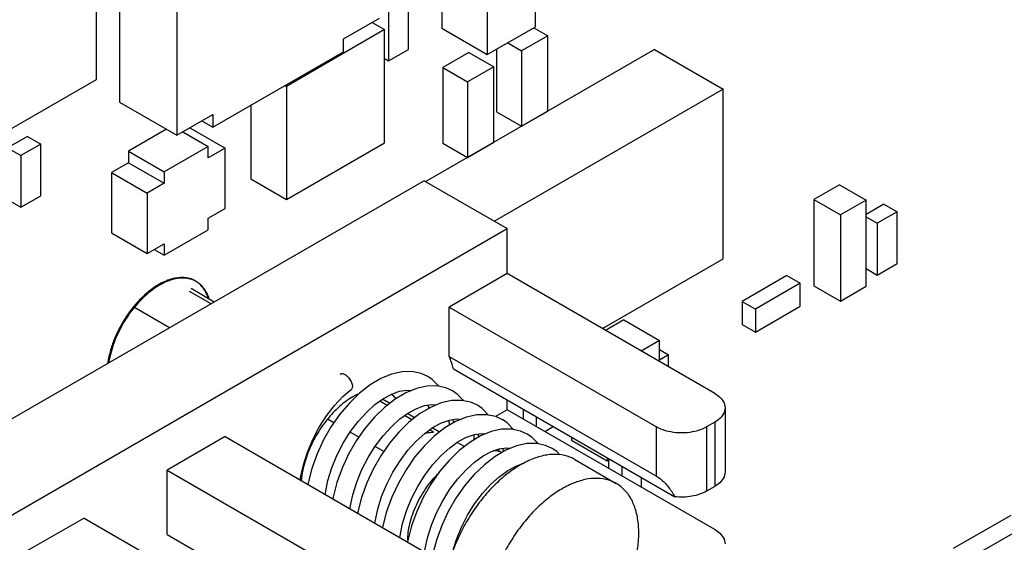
# Model space of a CAD drawing. Header units: inches. Extents: x 0 to 34, y 0 to 22.
# Tile 52 of 59: x 25.405 to 26.244, y 16.761 to 17.206. Entities that reach past the tile are written whole.
import ezdxf

# ---------------------------------------------------------------- set-up
doc = ezdxf.new("R2010")
doc.units = ezdxf.units.IN
doc.header["$LTSCALE"] = 1.87
doc.header["$MEASUREMENT"] = 0
doc.layers.get('0').update_dxf_attribs({"linetype": 'CONTINUOUS'})

msp = doc.modelspace()

# ---------------------------------------------------------------- linework, layer by layer
at = {"color": 7, "linetype": 'CONTINUOUS'}
for p, q in [((25.47005, 17.15552), (25.47005, 17.28616)), ((25.48984, 17.27498), (25.48984, 17.13611)), ((25.76424, 17.2709), (25.76424, 17.19905)), ((25.84414, 17.20027), (25.84414, 17.27212)), ((25.53856, 17.24685), (25.53856, 17.10798)), ((25.80313, 17.24844), (25.80313, 17.17659)), ((25.73595, 17.18108), (25.73595, 17.22517)), ((25.71898, 17.21537), (25.71898, 17.17128)), ((25.68054, 17.18996), (25.71116, 17.20764)), ((25.70492, 17.20404), (25.71557, 17.19789)), ((25.80313, 17.17659), (25.84414, 17.20027)), ((25.71557, 17.19789), (25.63188, 17.14957)), ((25.71557, 17.10154), (25.71557, 17.19789)), ((25.76424, 17.19905), (25.80313, 17.17659)), ((25.85457, 17.19272), (25.8323, 17.17986)), ((25.84281, 17.19951), (25.85457, 17.19272)), ((25.85457, 17.12843), (25.85457, 17.19272)), ((25.68054, 17.17903), (25.68054, 17.18996)), ((25.82054, 17.18665), (25.8323, 17.17986)), ((25.56919, 17.11474), (25.68054, 17.17903)), ((25.71898, 17.17128), (25.73595, 17.18108)), ((25.94571, 17.18102), (25.75074, 17.06845)), ((25.78739, 17.17843), (25.76512, 17.16557)), ((25.78739, 17.17843), (25.80861, 17.16618)), ((25.81108, 17.18119), (25.81108, 17.12782)), ((25.8323, 17.17986), (25.8323, 17.11557)), ((25.94571, 17.18102), (26.00417, 17.14726)), ((25.71557, 17.17325), (25.71898, 17.17128)), ((25.76512, 17.16557), (25.76512, 17.10128)), ((25.76512, 17.16557), (25.78633, 17.15332)), ((25.80861, 17.16618), (25.78633, 17.15332)), ((25.80861, 17.10189), (25.80861, 17.16618)), ((25.39227, 17.11061), (25.47005, 17.15552)), ((25.6307, 17.15025), (25.63188, 17.14957)), ((25.78633, 17.15332), (25.78633, 17.08903)), ((25.63188, 17.14957), (25.63188, 17.05323)), ((26.00417, 17.14726), (25.80921, 17.03469)), ((26.00417, 17.00261), (26.00417, 17.14726)), ((25.48984, 17.13611), (25.53856, 17.10798)), ((25.60148, 17.13338), (25.60148, 17.07078)), ((25.53856, 17.10798), (25.56919, 17.12566)), ((25.56919, 17.12566), (25.56919, 17.11474)), ((25.81108, 17.12782), (25.8323, 17.11557)), ((25.8323, 17.11557), (25.85457, 17.12843)), ((25.55972, 17.1202), (25.56919, 17.11474)), ((25.52976, 17.11306), (25.4973, 17.09432)), ((25.54358, 17.11088), (25.56519, 17.0984)), ((25.54959, 17.11435), (25.57968, 17.09698)), ((25.41136, 17.10695), (25.39439, 17.09715)), ((25.42267, 17.10041), (25.4057, 17.09062)), ((25.41136, 17.10695), (25.42267, 17.10041)), ((25.42267, 17.05632), (25.42267, 17.10041)), ((25.63188, 17.05323), (25.71557, 17.10154)), ((25.76512, 17.10128), (25.78633, 17.08903)), ((25.78633, 17.08903), (25.80861, 17.10189)), ((25.39439, 17.09715), (25.4057, 17.09062)), ((25.4973, 17.09432), (25.4973, 17.08452)), ((25.4973, 17.09432), (25.52771, 17.07676)), ((25.56519, 17.0984), (25.52771, 17.07676)), ((25.56519, 17.08861), (25.56519, 17.0984)), ((25.57968, 17.09698), (25.56519, 17.08861)), ((25.57968, 17.04554), (25.57968, 17.09698)), ((25.4057, 17.09062), (25.4057, 17.04653)), ((25.4973, 17.08452), (25.48281, 17.07615)), ((25.4973, 17.08452), (25.52771, 17.06697)), ((25.48281, 17.07615), (25.48281, 17.02472)), ((25.48281, 17.07615), (25.51321, 17.0586)), ((25.52771, 17.07676), (25.52771, 17.06697)), ((25.74943, 17.06921), (24.25743, 16.20775)), ((25.52771, 17.06697), (25.51321, 17.0586)), ((25.60148, 17.07078), (25.63188, 17.05323)), ((25.74943, 17.06921), (25.82014, 17.02838)), ((25.51321, 17.0586), (25.51321, 17.00716)), ((26.10329, 17.06578), (26.08137, 17.05312)), ((26.10329, 17.06578), (26.12592, 17.05271)), ((25.39439, 17.05306), (25.4057, 17.04653)), ((25.4057, 17.04653), (25.42267, 17.05632)), ((26.08137, 17.05312), (26.08137, 16.97964)), ((26.08137, 17.05312), (26.104, 17.04006)), ((26.12592, 17.05271), (26.104, 17.04006)), ((26.12592, 16.97923), (26.12592, 17.05271)), ((26.14112, 17.04925), (26.12592, 17.04047)), ((26.14112, 17.04925), (26.15244, 17.04271)), ((25.56519, 17.03717), (25.57968, 17.04554)), ((26.15244, 17.04271), (26.13547, 17.03292)), ((26.15244, 16.99862), (26.15244, 17.04271)), ((25.56519, 17.02737), (25.56519, 17.03717)), ((26.104, 17.04006), (26.104, 16.96657)), ((26.12592, 17.03843), (26.13547, 17.03292)), ((26.13547, 17.03292), (26.13547, 16.98883)), ((24.32814, 16.16692), (25.82014, 17.02838)), ((25.48281, 17.02472), (25.51321, 17.00716)), ((25.52771, 17.00573), (25.56519, 17.02737)), ((25.82014, 16.99001), (25.82014, 17.02838)), ((25.51321, 17.00716), (25.52771, 17.01553)), ((25.52771, 17.01553), (25.52771, 17.00573)), ((25.51922, 17.01063), (25.52771, 17.00573)), ((25.90124, 16.94318), (26.00417, 17.00261)), ((26.12592, 16.99434), (26.13547, 16.98883)), ((26.13547, 16.98883), (26.15244, 16.99862)), ((25.82014, 16.99001), (25.77064, 16.96143)), ((25.99691, 16.88794), (25.82014, 16.99001)), ((26.05839, 16.98842), (26.02021, 16.96637)), ((26.05839, 16.98842), (26.06971, 16.98188)), ((25.5677, 16.96428), (25.54931, 16.9749)), ((25.57038, 16.96583), (25.55065, 16.97722)), ((26.06971, 16.98188), (26.03152, 16.95984)), ((26.06971, 16.96229), (26.06971, 16.98188)), ((26.08137, 16.97964), (26.104, 16.96657)), ((26.104, 16.96657), (26.12592, 16.97923)), ((26.02021, 16.96637), (26.02021, 16.94677)), ((26.02021, 16.96637), (26.03152, 16.95984)), ((25.53234, 16.94387), (25.50194, 16.96142)), ((25.77064, 16.91944), (25.77064, 16.96143)), ((25.77064, 16.96143), (25.94742, 16.85936)), ((26.03152, 16.94024), (26.06971, 16.96229)), ((26.03152, 16.95984), (26.03152, 16.94024)), ((25.91952, 16.95069), (25.90388, 16.94166)), ((25.91952, 16.95069), (25.94992, 16.93313)), ((26.02021, 16.94677), (26.03152, 16.94024)), ((25.94992, 16.93313), (25.93428, 16.9241)), ((25.94992, 16.91639), (25.94992, 16.93313)), ((25.94992, 16.92529), (25.95763, 16.92084)), ((25.77064, 16.91944), (25.94742, 16.81737)), ((25.95763, 16.92084), (25.94992, 16.91639)), ((25.95763, 16.91062), (25.95763, 16.92084)), ((25.77424, 16.9088), (25.96284, 16.79991)), ((25.75621, 16.89969), (25.7523, 16.90236)), ((25.77747, 16.88741), (25.77351, 16.89011)), ((25.71767, 16.87769), (25.71143, 16.88129)), ((25.71995, 16.87947), (25.71382, 16.88301)), ((25.71468, 16.88362), (25.72173, 16.88741)), ((25.82014, 16.87407), (25.82014, 16.8823)), ((25.79869, 16.87516), (25.79473, 16.87786)), ((25.82014, 16.87407), (25.81001, 16.86822)), ((25.99691, 16.772), (25.82014, 16.87407)), ((25.83356, 16.87455), (25.83356, 16.86632)), ((26.0057, 16.87569), (26.0057, 16.82099)), ((25.67246, 16.86297), (25.66708, 16.86607)), ((25.73889, 16.86544), (25.73264, 16.86904)), ((25.74117, 16.86722), (25.73504, 16.87076)), ((25.77078, 16.86079), (25.77074, 16.86524)), ((25.81993, 16.86288), (25.81594, 16.86562)), ((25.84487, 16.86802), (25.84487, 16.85978)), ((25.7572, 16.85486), (25.75386, 16.8568)), ((25.76238, 16.85497), (25.75625, 16.85851)), ((25.82546, 16.85719), (25.81993, 16.86288)), ((25.85208, 16.85562), (25.85921, 16.85974)), ((25.94742, 16.81737), (25.94742, 16.85936)), ((25.99691, 16.86344), (25.98984, 16.85936)), ((25.98984, 16.85936), (25.98984, 16.80466)), ((25.99691, 16.86344), (25.99691, 16.80874)), ((25.57972, 16.85119), (25.53022, 16.82261)), ((25.57972, 16.85119), (25.7565, 16.74912)), ((25.69367, 16.85072), (25.68623, 16.85501)), ((25.79198, 16.84854), (25.79197, 16.85299)), ((25.84112, 16.85066), (25.83715, 16.85337)), ((25.84669, 16.84495), (25.84112, 16.85066)), ((25.87483, 16.85073), (25.87483, 16.84814)), ((25.87483, 16.84814), (25.90523, 16.83058)), ((25.71489, 16.83847), (25.70745, 16.84276)), ((25.78359, 16.84272), (25.77747, 16.84626)), ((25.81319, 16.83833), (25.81318, 16.84074)), ((25.86236, 16.83839), (25.85837, 16.84112)), ((25.865, 16.83567), (25.86236, 16.83839)), ((25.8777, 16.83169), (25.91306, 16.81127)), ((25.90523, 16.83317), (25.90523, 16.83058)), ((25.90523, 16.83058), (25.90748, 16.83188)), ((25.90636, 16.83123), (25.90636, 16.82428)), ((25.53022, 16.76791), (25.53022, 16.82261)), ((25.53022, 16.82261), (25.707, 16.72055)), ((25.8332, 16.82794), (25.83303, 16.82803)), ((25.91768, 16.82599), (25.91768, 16.81775)), ((25.93465, 16.80795), (25.93465, 16.81619)), ((25.99691, 16.80874), (25.98984, 16.80466)), ((25.45951, 16.78179), (25.41001, 16.75321)), ((25.45951, 16.78179), (25.63629, 16.67972)), ((26.24922, 16.78407), (26.2002, 16.75576)), ((26.26336, 16.7759), (26.21434, 16.7476)), ((25.53022, 16.76791), (25.707, 16.66584))]:
    msp.add_line(p, q, dxfattribs=at)
for points in [[(25.75235, 16.90233), (25.74665, 16.90491), (25.73889, 16.90654), (25.73046, 16.9064), (25.72161, 16.90445), (25.71249, 16.90071), (25.70329, 16.89525), (25.69424, 16.88821), (25.6856, 16.8798), (25.67752, 16.87022), (25.67015, 16.85965), (25.66363, 16.8483), (25.65809, 16.83637), (25.65366, 16.82409), (25.65044, 16.81171), (25.65025, 16.81047)], [(25.76182, 16.89393), (25.76175, 16.89406), (25.75621, 16.89969)], [(25.64381, 16.81419), (25.64407, 16.81643), (25.64641, 16.82714), (25.64988, 16.838), (25.65439, 16.84874), (25.65984, 16.85909), (25.66606, 16.86878), (25.67288, 16.87757), (25.68009, 16.88526), (25.68715, 16.89142)], [(25.77356, 16.89009), (25.76788, 16.89266), (25.76012, 16.89429), (25.75167, 16.89415), (25.74281, 16.8922), (25.73371, 16.88847), (25.72454, 16.88304), (25.71553, 16.87603), (25.70687, 16.86762), (25.69878, 16.85803), (25.69141, 16.84747), (25.68489, 16.83613), (25.67934, 16.82421), (25.6749, 16.81194), (25.67167, 16.79954), (25.67146, 16.79822)], [(25.72173, 16.88741), (25.72842, 16.88977), (25.73459, 16.8907), (25.7383, 16.89035)], [(25.66499, 16.80196), (25.66513, 16.80322), (25.66733, 16.81379), (25.67065, 16.82454), (25.675, 16.8352), (25.68028, 16.8455), (25.68634, 16.85519), (25.69301, 16.86404), (25.7001, 16.87183), (25.70739, 16.8784), (25.71468, 16.88362)], [(25.79477, 16.87784), (25.78909, 16.88041), (25.78127, 16.88205), (25.77274, 16.88188), (25.76378, 16.87987), (25.75459, 16.87605), (25.74538, 16.87053), (25.73638, 16.86347), (25.72779, 16.85505), (25.71975, 16.84547), (25.71242, 16.83491), (25.70594, 16.82357), (25.70043, 16.81167), (25.69603, 16.79942), (25.69283, 16.78705), (25.69267, 16.78598)], [(25.78306, 16.88167), (25.78306, 16.88168), (25.77747, 16.88741)], [(25.68621, 16.78971), (25.68636, 16.79109), (25.68857, 16.80166), (25.6919, 16.81239), (25.69626, 16.82304), (25.70154, 16.83333), (25.7076, 16.843), (25.71426, 16.85183), (25.72135, 16.85962), (25.72864, 16.86618), (25.73592, 16.87139), (25.74297, 16.87517), (25.74965, 16.87753), (25.75581, 16.87845), (25.75952, 16.8781)], [(25.75236, 16.87793), (25.75334, 16.87551), (25.75337, 16.87532)], [(25.80427, 16.86943), (25.80427, 16.86943), (25.79869, 16.87516)], [(25.70742, 16.77746), (25.70756, 16.77876), (25.70976, 16.78931), (25.71307, 16.80004), (25.71742, 16.81068), (25.72269, 16.82096), (25.72873, 16.83064), (25.73539, 16.83948), (25.74248, 16.84729), (25.74978, 16.85387), (25.75707, 16.8591), (25.76412, 16.86289), (25.7708, 16.86526), (25.77697, 16.8662), (25.78073, 16.86585)], [(25.81599, 16.86559), (25.81031, 16.86816), (25.80255, 16.8698), (25.7941, 16.86965), (25.78525, 16.8677), (25.77614, 16.86397), (25.76697, 16.85854), (25.75794, 16.85152), (25.74929, 16.84312), (25.74121, 16.83354), (25.73384, 16.82298), (25.72731, 16.81163), (25.72177, 16.79971), (25.71733, 16.78744), (25.7141, 16.77506), (25.71389, 16.77372)], [(25.77359, 16.86569), (25.77443, 16.86369), (25.77456, 16.86304)], [(25.8372, 16.85334), (25.83153, 16.85591), (25.82376, 16.85755), (25.81531, 16.8574), (25.80644, 16.85545), (25.79733, 16.85172), (25.78818, 16.84629), (25.77918, 16.8393), (25.77053, 16.8309), (25.76243, 16.82131), (25.75506, 16.81074), (25.74853, 16.7994), (25.74298, 16.78748), (25.73854, 16.7752), (25.73531, 16.76279), (25.7351, 16.76148)], [(25.72864, 16.76521), (25.72878, 16.76656), (25.73099, 16.77712), (25.73431, 16.78785), (25.73866, 16.79849), (25.74394, 16.80878), (25.74999, 16.81846), (25.75666, 16.8273), (25.76376, 16.8351), (25.77106, 16.84168), (25.77835, 16.8469), (25.78541, 16.85068), (25.79209, 16.85303), (25.79824, 16.85395), (25.80194, 16.8536)], [(25.79481, 16.85344), (25.79564, 16.85145), (25.79577, 16.85079)], [(25.74985, 16.75296), (25.75, 16.75435), (25.75221, 16.76492), (25.75554, 16.77566), (25.7599, 16.78629), (25.76518, 16.79658), (25.77124, 16.80625), (25.7779, 16.81509), (25.78499, 16.82287), (25.79229, 16.82944), (25.79957, 16.83465), (25.80662, 16.83843), (25.8133, 16.84078), (25.81945, 16.8417), (25.82315, 16.84136)], [(25.85841, 16.84109), (25.85277, 16.84365), (25.8451, 16.84529), (25.83677, 16.84518), (25.82801, 16.84331), (25.81895, 16.83967), (25.80973, 16.83427), (25.80062, 16.82725), (25.79192, 16.81884), (25.78379, 16.80924), (25.77637, 16.79866), (25.76981, 16.78727), (25.76423, 16.7753), (25.75976, 16.76296), (25.75651, 16.75048)], [(25.81603, 16.84119), (25.81677, 16.83946), (25.81697, 16.83851)], [(25.77329, 16.75201), (25.77344, 16.75271), (25.77674, 16.76337), (25.78106, 16.77394), (25.7863, 16.78417), (25.7923, 16.79379), (25.79891, 16.80258), (25.80592, 16.81034), (25.81314, 16.8169), (25.82038, 16.82215), (25.82743, 16.826)], [(25.82743, 16.826), (25.83417, 16.82845), (25.83431, 16.82847)]]:
    msp.add_lwpolyline(points, dxfattribs=at)
for points, knots in [([(25.52855, 16.98336), (25.5267, 16.98256), (25.51978, 16.979), (25.50864, 16.97027), (25.49658, 16.95603), (25.48696, 16.93937), (25.48177, 16.92491), (25.48006, 16.91627), (25.4797, 16.91383)], [0, 0, 0, 0, 0.068609, 0.26363, 0.478731, 0.701022, 0.916119, 1, 1, 1, 1]), ([(25.54061, 16.98607), (25.53916, 16.98592), (25.53559, 16.98529), (25.52992, 16.9834), (25.52363, 16.98025), (25.51736, 16.97608), (25.51122, 16.97096), (25.50534, 16.96501), (25.49983, 16.95834), (25.4948, 16.95108), (25.49036, 16.94339), (25.48659, 16.93541), (25.48357, 16.9273), (25.4816, 16.92014), (25.48076, 16.9157), (25.4805, 16.914)], [0, 0, 0, 0, 0.043883, 0.109135, 0.179787, 0.255658, 0.336221, 0.420682, 0.508057, 0.597232, 0.687014, 0.776188, 0.863562, 0.94802, 1, 1, 1, 1]), ([(25.53644, 16.98593), (25.53616, 16.98587), (25.53377, 16.98533), (25.52921, 16.98381), (25.52293, 16.98066), (25.51665, 16.97649), (25.51236, 16.97291), (25.51011, 16.97082), (25.50982, 16.97054)], [0, 0, 0, 0, 0.027456, 0.235904, 0.461603, 0.703975, 0.961333, 1, 1, 1, 1]), ([(25.54913, 16.98587), (25.54513, 16.98694), (25.53788, 16.98674), (25.5312, 16.98452), (25.52855, 16.98336)], [0, 0, 0, 0, 0.587638, 1, 1, 1, 1]), ([(25.54859, 16.986), (25.54808, 16.98613), (25.54575, 16.98659), (25.54195, 16.98676), (25.53872, 16.98637), (25.53735, 16.98611)], [0, 0, 0, 0, 0.139393, 0.629662, 1, 1, 1, 1]), ([(25.54775, 16.98591), (25.54592, 16.98621), (25.54352, 16.98632), (25.54114, 16.98613), (25.54061, 16.98607)], [0, 0, 0, 0, 0.774599, 1, 1, 1, 1]), ([(25.5544, 16.98371), (25.55366, 16.98415), (25.55235, 16.9848), (25.55099, 16.98531), (25.55042, 16.98549)], [0, 0, 0, 0, 0.59131, 1, 1, 1, 1]), ([(25.55394, 16.98393), (25.55356, 16.98412), (25.55294, 16.98441), (25.5523, 16.98466), (25.55205, 16.98476)], [0, 0, 0, 0, 0.609069, 1, 1, 1, 1]), ([(25.5662, 16.96826), (25.56564, 16.9701), (25.56425, 16.97361), (25.56126, 16.97829), (25.55804, 16.98143), (25.55585, 16.98288), (25.55511, 16.98331)], [0, 0, 0, 0, 0.30045, 0.590504, 0.865362, 1, 1, 1, 1]), ([(25.56545, 16.9688), (25.56536, 16.96908), (25.564, 16.9733), (25.56183, 16.97731), (25.55891, 16.98023)], [0, 0, 0, 0, 0.065404, 1, 1, 1, 1]), ([(25.50887, 16.96964), (25.50747, 16.96827), (25.5041, 16.96477), (25.50044, 16.96034), (25.49819, 16.9573), (25.49768, 16.95658)], [0, 0, 0, 0, 0.341344, 0.845306, 1, 1, 1, 1]), ([(25.48704, 16.93815), (25.48667, 16.93734), (25.48516, 16.93388), (25.48315, 16.92849), (25.48181, 16.92383), (25.48133, 16.92193)], [0, 0, 0, 0, 0.154696, 0.658661, 1, 1, 1, 1]), ([(25.48102, 16.92066), (25.48092, 16.92026), (25.48038, 16.9179), (25.47994, 16.91551), (25.47965, 16.9135)], [0, 0, 0, 0, 0.165056, 1, 1, 1, 1]), ([(25.77424, 16.9088), (25.77377, 16.91066), (25.77271, 16.91426), (25.77137, 16.91776), (25.77064, 16.91944)], [0, 0, 0, 0, 0.511482, 1, 1, 1, 1]), ([(25.67782, 16.90441), (25.6779, 16.90446), (25.67829, 16.90473), (25.67921, 16.90496), (25.68055, 16.90473), (25.68143, 16.90432), (25.68189, 16.90406)], [0, 0, 0, 0, 0.066699, 0.326919, 0.633386, 1, 1, 1, 1]), ([(25.68189, 16.90406), (25.68241, 16.90376), (25.68345, 16.903), (25.68485, 16.90161), (25.68609, 16.89998), (25.68711, 16.89821), (25.68782, 16.89643), (25.68818, 16.89473), (25.68818, 16.89323), (25.68781, 16.8921), (25.68735, 16.89158), (25.68715, 16.89142)], [0, 0, 0, 0, 0.120304, 0.252188, 0.389712, 0.525962, 0.654358, 0.769066, 0.867014, 0.948328, 1, 1, 1, 1]), ([(25.69273, 16.88724), (25.69132, 16.88658), (25.68575, 16.88364), (25.67652, 16.87675), (25.66602, 16.86553), (25.657, 16.85226), (25.65003, 16.83781), (25.64607, 16.82474), (25.64486, 16.81659), (25.64462, 16.81355)], [0, 0, 0, 0, 0.051005, 0.206016, 0.375702, 0.553298, 0.730872, 0.900224, 1, 1, 1, 1]), ([(25.99691, 16.88794), (25.99895, 16.88676), (26.00247, 16.88413), (26.00531, 16.87952), (26.00568, 16.87661), (26.00568, 16.87569)], [0, 0, 0, 0, 0.449686, 0.827087, 1, 1, 1, 1]), ([(26.00568, 16.87569), (26.00568, 16.87477), (26.00531, 16.87186), (26.00247, 16.86724), (25.99895, 16.86462), (25.99691, 16.86344)], [0, 0, 0, 0, 0.172913, 0.550314, 1, 1, 1, 1]), ([(25.98984, 16.85936), (25.98746, 16.85799), (25.98205, 16.85581), (25.97325, 16.85421), (25.96401, 16.85421), (25.95521, 16.85581), (25.94979, 16.85799), (25.94742, 16.85936)], [0, 0, 0, 0, 0.187064, 0.393389, 0.606611, 0.812936, 1, 1, 1, 1]), ([(25.74959, 16.85384), (25.75024, 16.85402), (25.75274, 16.85461), (25.75531, 16.85489), (25.7572, 16.85486)], [0, 0, 0, 0, 0.262837, 1, 1, 1, 1]), ([(25.81556, 16.83775), (25.81411, 16.83829), (25.81175, 16.8389), (25.80933, 16.83917), (25.80844, 16.83923)], [0, 0, 0, 0, 0.632816, 1, 1, 1, 1]), ([(25.8777, 16.83169), (25.87635, 16.83246), (25.87204, 16.83454), (25.86393, 16.83634), (25.8534, 16.83581), (25.84231, 16.83271), (25.83508, 16.8292), (25.83145, 16.82711)], [0, 0, 0, 0, 0.095891, 0.293264, 0.506191, 0.740953, 1, 1, 1, 1]), ([(25.83145, 16.82711), (25.82749, 16.82482), (25.81964, 16.81943), (25.8087, 16.80966), (25.79843, 16.79815), (25.78915, 16.78526), (25.78113, 16.77137), (25.77461, 16.75689), (25.76978, 16.74225), (25.76678, 16.72788), (25.76571, 16.7142), (25.76661, 16.70161), (25.76948, 16.69046), (25.77357, 16.68246), (25.7768, 16.67848), (25.77793, 16.67727)], [0, 0, 0, 0, 0.078359, 0.162394, 0.250787, 0.341913, 0.433967, 0.525092, 0.613483, 0.697515, 0.775871, 0.847693, 0.912783, 0.971819, 1, 1, 1, 1]), ([(25.73529, 16.76286), (25.73532, 16.76508), (25.73568, 16.7699), (25.73708, 16.77733), (25.73943, 16.78516), (25.74261, 16.79298), (25.74656, 16.80059), (25.75118, 16.80782), (25.75597, 16.81399), (25.75932, 16.81761), (25.76081, 16.8191)], [0, 0, 0, 0, 0.105345, 0.228974, 0.358824, 0.493013, 0.629428, 0.765843, 0.900034, 1, 1, 1, 1]), ([(25.91306, 16.81127), (25.91171, 16.81205), (25.9074, 16.81413), (25.89929, 16.81593), (25.88875, 16.8154), (25.87766, 16.8123), (25.87044, 16.80879), (25.86681, 16.80669)], [0, 0, 0, 0, 0.095891, 0.293264, 0.506191, 0.740953, 1, 1, 1, 1]), ([(25.94742, 16.81737), (25.94856, 16.81671), (25.9509, 16.81503), (25.95422, 16.81199), (25.95744, 16.80837), (25.96037, 16.80432), (25.96206, 16.80141), (25.96284, 16.79991)], [0, 0, 0, 0, 0.168434, 0.36464, 0.572613, 0.783908, 1, 1, 1, 1]), ([(26.00568, 16.82099), (26.00568, 16.82007), (26.00531, 16.81716), (26.00247, 16.81254), (25.99895, 16.80991), (25.99691, 16.80874)], [0, 0, 0, 0, 0.172913, 0.550314, 1, 1, 1, 1]), ([(25.86681, 16.80669), (25.86284, 16.8044), (25.855, 16.79902), (25.84405, 16.78924), (25.83379, 16.77774), (25.82451, 16.76485), (25.81649, 16.75095), (25.80996, 16.73647), (25.80513, 16.72183), (25.80214, 16.70746), (25.80107, 16.69379), (25.80197, 16.6812), (25.80484, 16.67004), (25.80964, 16.66066), (25.81526, 16.65453), (25.81921, 16.65184), (25.82055, 16.65106)], [0, 0, 0, 0, 0.074408, 0.154205, 0.238142, 0.324672, 0.412085, 0.498614, 0.582549, 0.662344, 0.736748, 0.804949, 0.866757, 0.922816, 0.974781, 1, 1, 1, 1]), ([(25.86681, 16.65564), (25.87077, 16.65793), (25.87861, 16.66332), (25.88956, 16.67309), (25.89982, 16.6846), (25.9091, 16.69749), (25.91712, 16.71138), (25.92365, 16.72586), (25.92848, 16.7405), (25.93147, 16.75487), (25.93254, 16.76855), (25.93164, 16.78114), (25.92877, 16.79229), (25.92397, 16.80168), (25.91835, 16.8078), (25.9144, 16.81049), (25.91306, 16.81127)], [0, 0, 0, 0, 0.074408, 0.154205, 0.238142, 0.324672, 0.412085, 0.498614, 0.582549, 0.662344, 0.736748, 0.804949, 0.866757, 0.922816, 0.974781, 1, 1, 1, 1]), ([(25.98984, 16.80466), (25.988, 16.80359), (25.98393, 16.80181), (25.97727, 16.80014), (25.97014, 16.79943), (25.96527, 16.79963), (25.96284, 16.79991)], [0, 0, 0, 0, 0.228888, 0.476626, 0.736968, 1, 1, 1, 1]), ([(25.99691, 16.772), (25.99895, 16.77082), (26.00247, 16.7682), (26.00531, 16.76358), (26.00568, 16.76067), (26.00568, 16.75975)], [0, 0, 0, 0, 0.449686, 0.827087, 1, 1, 1, 1])]:
    msp.add_open_spline(points, degree=3, knots=knots, dxfattribs=at)
for points in [[(25.53735, 16.98611), (25.53704, 16.98606), (25.53674, 16.98599), (25.53644, 16.98593)], [(25.54782, 16.98589), (25.5478, 16.9859), (25.54777, 16.9859), (25.54775, 16.98591)], [(25.55205, 16.98476), (25.55068, 16.98527), (25.54926, 16.98565), (25.54782, 16.98589)], [(25.55042, 16.98549), (25.54982, 16.98569), (25.54921, 16.98586), (25.54859, 16.986)], [(25.55042, 16.98548), (25.54999, 16.98562), (25.54956, 16.98576), (25.54913, 16.98587)], [(25.55439, 16.98368), (25.55312, 16.98441), (25.55179, 16.98502), (25.55042, 16.98548)], [(25.5544, 16.9837), (25.55424, 16.98378), (25.55409, 16.98386), (25.55394, 16.98393)], [(25.55507, 16.98327), (25.55485, 16.98341), (25.55462, 16.98355), (25.55439, 16.98368)], [(25.55511, 16.98331), (25.55487, 16.98344), (25.55464, 16.98357), (25.5544, 16.9837)], [(25.55891, 16.98023), (25.55775, 16.98138), (25.55646, 16.9824), (25.55507, 16.98327)], [(25.50982, 16.97054), (25.5095, 16.97024), (25.50919, 16.96994), (25.50887, 16.96964)], [(25.49768, 16.95658), (25.4973, 16.95605), (25.49693, 16.95553), (25.49656, 16.955)], [(25.48785, 16.93991), (25.48757, 16.93933), (25.4873, 16.93874), (25.48704, 16.93815)], [(25.48133, 16.92193), (25.48122, 16.9215), (25.48112, 16.92108), (25.48102, 16.92066)], [(25.72536, 16.8836), (25.72415, 16.885), (25.72277, 16.88625), (25.72125, 16.8873)]]:
    msp.add_open_spline(points, degree=3, dxfattribs=at)

doc.saveas('drawing.dxf')
